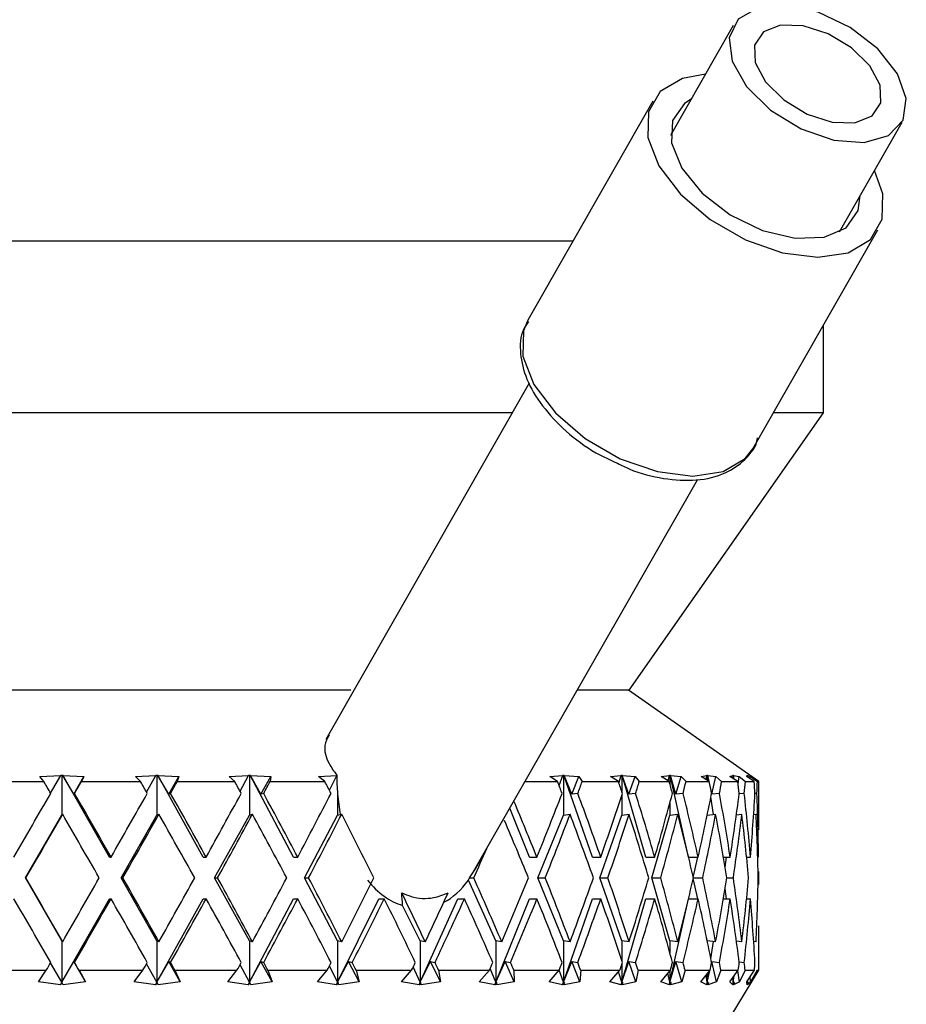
# Model space of a CAD drawing. Header units: inches. Extents: x 2.4 to 40.6, y 0.9 to 32.7.
# Tile 55 of 68: x 37.5 to 38.3, y 10.6 to 11.6. Entities that reach past the tile are written whole.
import ezdxf

# ---------------------------------------------------------------- set-up
doc = ezdxf.new("R2010")
doc.units = ezdxf.units.IN
doc.header["$MEASUREMENT"] = 0

msp = doc.modelspace()

# ---------------------------------------------------------------- linework, layer by layer
at = {"color": 7, "linetype": 'Continuous', "lineweight": 25}
for p, q in [((38.1473, 11.54853), (38.08679, 11.4426)), ((38.06967, 11.47564), (37.94909, 11.26457)), ((38.24959, 11.34959), (38.31011, 11.45552)), ((38.29136, 11.38645), (38.28341, 11.40879)), ((38.16617, 11.14056), (38.28675, 11.35163)), ((37.99256, 11.34066), (36.60935, 11.34066)), ((38.23435, 11.17516), (38.23435, 11.25991)), ((37.95067, 11.20383), (37.75433, 10.86013)), ((37.93429, 11.17516), (36.60935, 11.17516)), ((38.04685, 10.90766), (38.23435, 11.17516)), ((38.23435, 11.17516), (38.18593, 11.17516)), ((37.89694, 10.73278), (38.11285, 11.11073)), ((37.77851, 10.90766), (36.79685, 10.90766)), ((38.04685, 10.90766), (37.99684, 10.90766)), ((38.17185, 10.81966), (38.04617, 10.90766)), ((37.4787, 10.82448), (37.49887, 10.82559)), ((37.48264, 10.81966), (37.4787, 10.82448)), ((37.48907, 10.80852), (37.49887, 10.82559)), ((37.49887, 10.82559), (37.49891, 10.82568)), ((37.49891, 10.82568), (37.49986, 10.82564)), ((37.49986, 10.82564), (37.50079, 10.82568)), ((37.49986, 10.82564), (37.49986, 10.78731)), ((37.50079, 10.82568), (37.50085, 10.82559)), ((37.54575, 10.74667), (37.50079, 10.82568)), ((37.50085, 10.82559), (37.52129, 10.82448)), ((37.51144, 10.80739), (37.50085, 10.82559)), ((37.51144, 10.80739), (37.52129, 10.82448)), ((37.52129, 10.82448), (37.51882, 10.81966)), ((37.57112, 10.82448), (37.5907, 10.82559)), ((37.57585, 10.81966), (37.57112, 10.82448)), ((37.58167, 10.80939), (37.5907, 10.82559)), ((37.5907, 10.82559), (37.59072, 10.82568)), ((37.59072, 10.82568), (37.59165, 10.82564)), ((37.59165, 10.82564), (37.59256, 10.82568)), ((37.59165, 10.82564), (37.59165, 10.78731)), ((37.59256, 10.82568), (37.59264, 10.82559)), ((37.63621, 10.74667), (37.59256, 10.82568)), ((37.59264, 10.82559), (37.61281, 10.82448)), ((37.60308, 10.80739), (37.59264, 10.82559)), ((37.60308, 10.80739), (37.61281, 10.82448)), ((37.61281, 10.82448), (37.61127, 10.81966)), ((37.66118, 10.82448), (37.67986, 10.82559)), ((37.66664, 10.81966), (37.66118, 10.82448)), ((37.67174, 10.81032), (37.67986, 10.82559)), ((37.67986, 10.82559), (37.67987, 10.82568)), ((37.67987, 10.82568), (37.68078, 10.82564)), ((37.68078, 10.82564), (37.68164, 10.82568)), ((37.68078, 10.82564), (37.68078, 10.78731)), ((37.68164, 10.82568), (37.68173, 10.82559)), ((37.72329, 10.74667), (37.68164, 10.82568)), ((37.68173, 10.82559), (37.70131, 10.82448)), ((37.69187, 10.80739), (37.68173, 10.82559)), ((37.69187, 10.80739), (37.70131, 10.82448)), ((37.70131, 10.82448), (37.70072, 10.81966)), ((37.74747, 10.82448), (37.76496, 10.82559)), ((37.75356, 10.81966), (37.74747, 10.82448)), ((37.75787, 10.81135), (37.76496, 10.82559)), ((37.76495, 10.82568), (37.76505, 10.82567)), ((37.76496, 10.82559), (37.76495, 10.82568)), ((37.9705, 10.82448), (37.98286, 10.82559)), ((37.97789, 10.81966), (37.9705, 10.82448)), ((37.9794, 10.81576), (37.98286, 10.82559)), ((37.9828, 10.82568), (37.98346, 10.82564)), ((37.98286, 10.82559), (37.9828, 10.82568)), ((37.98346, 10.82564), (37.98403, 10.82568)), ((37.98346, 10.82564), (37.98346, 10.78731)), ((37.98403, 10.82568), (37.98416, 10.82559)), ((38.01159, 10.74667), (37.98403, 10.82568)), ((37.98416, 10.82559), (37.99847, 10.82448)), ((37.99157, 10.80739), (37.98416, 10.82559)), ((37.99157, 10.80739), (37.99847, 10.82448)), ((37.99847, 10.82448), (38.00164, 10.81966)), ((38.02899, 10.82448), (38.03921, 10.82559)), ((38.03658, 10.81966), (38.02899, 10.82448)), ((38.03706, 10.81821), (38.03921, 10.82559)), ((38.03914, 10.82568), (38.03971, 10.82564)), ((38.03921, 10.82559), (38.03914, 10.82568)), ((38.03971, 10.82564), (38.04018, 10.82568)), ((38.03971, 10.82564), (38.03971, 10.81019)), ((38.04018, 10.82568), (38.04031, 10.82559)), ((38.06296, 10.74667), (38.04018, 10.82568)), ((38.04031, 10.82559), (38.05267, 10.82448)), ((38.04671, 10.80739), (38.04031, 10.82559)), ((38.04671, 10.80739), (38.05267, 10.82448)), ((38.05267, 10.82448), (38.05669, 10.81966)), ((38.07791, 10.82448), (38.08582, 10.82559)), ((38.08558, 10.81966), (38.07791, 10.82448)), ((38.08462, 10.82026), (38.08582, 10.82559)), ((38.08574, 10.82568), (38.08621, 10.82564)), ((38.08582, 10.82559), (38.08574, 10.82568)), ((38.08621, 10.82564), (38.08657, 10.82568)), ((38.08621, 10.82564), (38.08621, 10.81734)), ((38.08657, 10.82568), (38.08671, 10.82559)), ((38.10422, 10.74667), (38.08657, 10.82568)), ((38.08671, 10.82559), (38.09693, 10.82448)), ((38.092, 10.80739), (38.08671, 10.82559)), ((38.092, 10.80739), (38.09693, 10.82448)), ((38.09693, 10.82448), (38.10174, 10.81966)), ((38.11648, 10.82448), (38.12197, 10.82559)), ((38.12412, 10.81966), (38.11648, 10.82448)), ((38.12132, 10.82143), (38.12197, 10.82559)), ((38.12187, 10.82568), (38.12223, 10.82564)), ((38.12197, 10.82559), (38.12187, 10.82568)), ((38.12223, 10.82564), (38.12249, 10.82568)), ((38.12223, 10.82564), (38.12223, 10.82085)), ((38.12249, 10.82568), (38.12262, 10.82559)), ((38.12334, 10.82015), (38.12249, 10.82568)), ((38.12262, 10.82559), (38.13054, 10.82448)), ((38.12393, 10.81978), (38.12262, 10.82559)), ((38.12672, 10.80739), (38.13054, 10.82448)), ((38.13054, 10.82448), (38.13606, 10.81966)), ((38.14409, 10.82448), (38.14707, 10.82559)), ((38.15158, 10.81966), (38.14409, 10.82448)), ((38.14682, 10.82272), (38.14707, 10.82559)), ((38.14696, 10.82568), (38.14721, 10.82564)), ((38.14707, 10.82559), (38.14696, 10.82568)), ((38.14721, 10.82564), (38.14735, 10.82568)), ((38.14721, 10.82564), (38.14721, 10.82247)), ((38.14735, 10.82568), (38.14748, 10.82559)), ((38.14764, 10.82219), (38.14735, 10.82568)), ((38.14748, 10.82559), (38.15297, 10.82448)), ((38.14805, 10.82193), (38.14748, 10.82559)), ((38.15188, 10.81743), (38.15297, 10.82448)), ((38.15297, 10.82448), (38.15912, 10.81966)), ((38.16032, 10.82448), (38.16073, 10.82559)), ((38.16753, 10.81966), (38.16032, 10.82448)), ((38.16062, 10.82568), (38.16075, 10.82564)), ((38.16073, 10.82559), (38.16062, 10.82568)), ((38.16072, 10.82421), (38.16073, 10.82559)), ((38.16075, 10.82564), (38.16077, 10.82568)), ((38.16075, 10.82564), (38.16075, 10.82419)), ((38.16077, 10.82568), (38.1609, 10.82559)), ((38.16079, 10.82416), (38.16077, 10.82568)), ((38.1609, 10.82559), (38.16387, 10.82448)), ((38.16103, 10.824), (38.1609, 10.82559)), ((38.16368, 10.82223), (38.16387, 10.82448)), ((38.16387, 10.82448), (38.17055, 10.81966)), ((37.42484, 10.81966), (37.48264, 10.81966)), ((37.51882, 10.81966), (37.57585, 10.81966)), ((37.61127, 10.81966), (37.66664, 10.81966)), ((37.70072, 10.81966), (37.75356, 10.81966)), ((37.94657, 10.81966), (37.97789, 10.81966)), ((38.00164, 10.81966), (38.03658, 10.81966)), ((38.05669, 10.81966), (38.08558, 10.81966)), ((38.10174, 10.81966), (38.12412, 10.81966)), ((38.13606, 10.81966), (38.15158, 10.81966)), ((38.15912, 10.81966), (38.16753, 10.81966)), ((38.17055, 10.81966), (38.17185, 10.81966)), ((38.17185, 10.77299), (38.17185, 10.81966)), ((37.51225, 10.80823), (37.51144, 10.80739)), ((37.60485, 10.80823), (37.60308, 10.80739)), ((37.69457, 10.80823), (37.69187, 10.80739)), ((37.76581, 10.80776), (37.76581, 10.78731)), ((37.99741, 10.80823), (37.99157, 10.80739)), ((38.03971, 10.80627), (38.03971, 10.78731)), ((38.05314, 10.80823), (38.04671, 10.80739)), ((38.09892, 10.80823), (38.092, 10.80739)), ((38.12672, 10.80739), (38.12553, 10.81266)), ((38.12832, 10.78801), (38.12573, 10.80476)), ((38.13401, 10.80823), (38.12672, 10.80739)), ((38.15788, 10.80823), (38.15301, 10.80769)), ((38.17013, 10.80823), (38.1682, 10.80802)), ((38.08621, 10.7991), (38.08621, 10.78731)), ((37.46488, 10.72667), (37.49986, 10.78731)), ((37.49986, 10.78731), (37.50075, 10.78824)), ((37.55714, 10.72667), (37.59165, 10.78731)), ((37.59165, 10.78731), (37.59361, 10.78824)), ((37.64727, 10.72667), (37.68078, 10.78731)), ((37.68078, 10.78731), (37.68376, 10.78824)), ((37.73384, 10.72667), (37.76581, 10.78731)), ((37.76581, 10.78731), (37.76977, 10.78824)), ((37.95091, 10.74667), (37.93185, 10.79389)), ((37.95898, 10.72667), (37.98346, 10.78731)), ((37.98346, 10.78731), (37.98993, 10.78824)), ((38.01856, 10.72667), (38.03971, 10.78731)), ((38.03971, 10.78731), (38.04682, 10.78824)), ((38.06873, 10.72667), (38.08621, 10.78731)), ((38.08621, 10.78731), (38.09386, 10.78824)), ((38.12151, 10.78406), (38.12223, 10.78731)), ((38.12223, 10.78731), (38.1303, 10.78824)), ((38.12223, 10.78756), (38.12223, 10.78731)), ((38.15035, 10.78766), (38.15556, 10.78824)), ((38.15054, 10.78768), (38.15047, 10.78855)), ((38.16697, 10.78799), (38.16926, 10.78824)), ((37.54575, 10.74667), (37.54743, 10.74667)), ((37.63621, 10.74667), (37.63911, 10.74667)), ((37.72329, 10.74667), (37.72737, 10.74667)), ((37.95091, 10.74667), (37.95806, 10.74667)), ((38.01159, 10.74667), (38.01955, 10.74667)), ((38.06296, 10.74667), (38.07162, 10.74667)), ((38.10422, 10.74667), (38.11344, 10.74667)), ((38.10879, 10.72712), (38.11316, 10.74667)), ((38.13782, 10.74667), (38.14436, 10.74667)), ((38.13944, 10.73713), (38.14092, 10.74667)), ((38.16017, 10.74667), (38.16388, 10.74667)), ((38.17185, 10.72035), (38.17185, 10.73299)), ((37.49986, 10.66603), (37.46488, 10.72667)), ((37.46488, 10.72667), (37.4653, 10.72667)), ((37.59165, 10.66603), (37.55714, 10.72667)), ((37.55714, 10.72667), (37.5588, 10.72667)), ((37.68078, 10.66603), (37.64727, 10.72667)), ((37.64727, 10.72667), (37.65014, 10.72667)), ((37.76581, 10.66603), (37.73384, 10.72667)), ((37.73384, 10.72667), (37.73788, 10.72667)), ((37.91836, 10.66603), (37.89189, 10.72458)), ((37.89291, 10.72667), (37.8971, 10.72667)), ((37.98346, 10.66603), (37.95898, 10.72667)), ((37.95898, 10.72667), (37.96607, 10.72667)), ((38.03971, 10.66603), (38.01856, 10.72667)), ((38.01856, 10.72667), (38.02646, 10.72667)), ((38.08621, 10.66603), (38.06873, 10.72667)), ((38.06873, 10.72667), (38.07731, 10.72667)), ((38.11316, 10.70667), (38.10879, 10.72622)), ((38.10889, 10.72667), (38.11783, 10.72667)), ((38.14117, 10.72667), (38.14737, 10.72667)), ((38.17137, 10.72667), (38.17184, 10.72667)), ((38.14092, 10.70667), (38.13944, 10.71622)), ((37.49986, 10.62603), (37.54575, 10.70667)), ((37.54575, 10.70667), (37.54743, 10.70667)), ((37.59165, 10.62603), (37.63621, 10.70667)), ((37.63621, 10.70667), (37.63911, 10.70667)), ((37.68078, 10.62603), (37.72329, 10.70667)), ((37.72329, 10.70667), (37.72737, 10.70667)), ((37.76581, 10.62603), (37.80562, 10.70667)), ((37.80562, 10.70667), (37.81081, 10.70667)), ((37.84543, 10.62603), (37.88189, 10.70667)), ((37.88189, 10.70667), (37.88811, 10.70667)), ((37.91836, 10.62603), (37.95091, 10.70667)), ((37.95091, 10.70667), (37.95806, 10.70667)), ((37.98346, 10.62603), (38.01159, 10.70667)), ((38.01159, 10.70667), (38.01955, 10.70667)), ((38.03971, 10.62603), (38.06296, 10.70667)), ((38.06296, 10.70667), (38.07162, 10.70667)), ((38.08621, 10.62603), (38.10422, 10.70667)), ((38.10422, 10.70667), (38.11344, 10.70667)), ((38.13782, 10.70667), (38.14436, 10.70667)), ((38.16017, 10.70667), (38.16388, 10.70667)), ((37.84543, 10.66603), (37.82854, 10.70025)), ((38.17185, 10.63766), (38.17185, 10.68035)), ((37.49986, 10.66603), (37.49986, 10.62603)), ((37.50075, 10.66511), (37.49986, 10.66603)), ((37.59165, 10.66603), (37.59165, 10.62603)), ((37.59361, 10.66511), (37.59165, 10.66603)), ((37.68078, 10.66603), (37.68078, 10.62603)), ((37.68376, 10.66511), (37.68078, 10.66603)), ((37.76581, 10.66603), (37.76581, 10.62603)), ((37.76977, 10.66511), (37.76581, 10.66603)), ((37.84543, 10.66603), (37.84543, 10.62603)), ((37.8503, 10.66511), (37.84543, 10.66603)), ((37.91836, 10.66603), (37.91836, 10.62603)), ((37.92408, 10.66511), (37.91836, 10.66603)), ((37.98346, 10.66603), (37.98346, 10.62603)), ((37.98993, 10.66511), (37.98346, 10.66603)), ((38.03971, 10.66603), (38.03971, 10.64708)), ((38.04682, 10.66511), (38.03971, 10.66603)), ((38.08621, 10.66603), (38.08621, 10.65425)), ((38.09386, 10.66511), (38.08621, 10.66603)), ((38.12223, 10.66603), (38.12151, 10.66928)), ((38.12223, 10.66603), (38.12223, 10.66578)), ((38.1303, 10.66511), (38.12223, 10.66603)), ((38.12573, 10.64858), (38.12832, 10.66533)), ((38.15556, 10.66511), (38.15035, 10.66569)), ((38.15047, 10.6648), (38.15054, 10.66566)), ((38.16926, 10.66511), (38.16697, 10.66536)), ((37.49986, 10.62603), (37.48907, 10.64483)), ((37.49986, 10.62603), (37.51144, 10.64596)), ((37.51144, 10.64596), (37.51225, 10.64512)), ((37.52263, 10.62656), (37.51144, 10.64596)), ((37.59165, 10.62603), (37.58167, 10.64396)), ((37.59165, 10.62603), (37.60308, 10.64596)), ((37.60308, 10.64596), (37.60485, 10.64512)), ((37.61412, 10.62656), (37.60308, 10.64596)), ((37.68078, 10.62603), (37.69187, 10.64596)), ((37.69187, 10.64596), (37.69457, 10.64512)), ((37.70259, 10.62656), (37.69187, 10.64596)), ((37.76581, 10.62603), (37.7764, 10.64596)), ((37.7764, 10.64596), (37.77998, 10.64512)), ((37.78663, 10.62656), (37.7764, 10.64596)), ((37.84543, 10.62603), (37.85534, 10.64596)), ((37.85534, 10.64596), (37.85975, 10.64512)), ((37.86491, 10.62656), (37.85534, 10.64596)), ((37.91836, 10.62603), (37.92744, 10.64596)), ((37.92744, 10.64596), (37.93261, 10.64512)), ((37.93621, 10.62656), (37.92744, 10.64596)), ((37.98346, 10.62603), (37.99157, 10.64596)), ((37.99157, 10.64596), (37.99741, 10.64512)), ((37.9994, 10.62656), (37.99157, 10.64596)), ((38.03971, 10.62603), (38.04671, 10.64596)), ((38.04671, 10.64596), (38.05314, 10.64512)), ((38.05348, 10.62656), (38.04671, 10.64596)), ((38.08621, 10.62603), (38.092, 10.64596)), ((38.092, 10.64596), (38.09892, 10.64512)), ((38.09759, 10.62656), (38.092, 10.64596)), ((38.12553, 10.64068), (38.12672, 10.64596)), ((38.12672, 10.64596), (38.13401, 10.64512)), ((38.13105, 10.62656), (38.12672, 10.64596)), ((38.15301, 10.64566), (38.15788, 10.64512)), ((37.42254, 10.63766), (37.48494, 10.63766)), ((37.47739, 10.62656), (37.48494, 10.63766)), ((37.51654, 10.63766), (37.52263, 10.62656)), ((37.51654, 10.63766), (37.57811, 10.63766)), ((37.56984, 10.62656), (37.57811, 10.63766)), ((37.60904, 10.63766), (37.61412, 10.62656)), ((37.60904, 10.63766), (37.66881, 10.63766)), ((37.65996, 10.62656), (37.66881, 10.63766)), ((37.68078, 10.62603), (37.67174, 10.64303)), ((37.69859, 10.63766), (37.70259, 10.62656)), ((37.69859, 10.63766), (37.75562, 10.63766)), ((37.74633, 10.62656), (37.75562, 10.63766)), ((37.76581, 10.62603), (37.75787, 10.642)), ((37.78377, 10.63766), (37.78663, 10.62656)), ((37.78377, 10.63766), (37.83717, 10.63766)), ((37.82185, 10.06266), (38.17185, 10.63766)), ((37.82757, 10.62656), (37.83717, 10.63766)), ((37.84543, 10.62603), (37.83869, 10.64082)), ((37.86325, 10.63766), (37.86491, 10.62656)), ((37.86325, 10.63766), (37.91216, 10.63766)), ((37.90242, 10.62656), (37.91216, 10.63766)), ((37.91836, 10.62603), (37.91292, 10.63939)), ((37.93576, 10.63766), (37.93621, 10.62656)), ((37.93576, 10.63766), (37.97943, 10.63766)), ((37.96969, 10.62656), (37.97943, 10.63766)), ((37.98346, 10.62603), (37.97939, 10.63762)), ((38.00017, 10.63766), (37.9994, 10.62656)), ((38.00017, 10.63766), (38.0379, 10.63766)), ((38.02833, 10.62656), (38.0379, 10.63766)), ((38.03971, 10.62603), (38.03673, 10.6363)), ((38.03971, 10.64315), (38.03971, 10.62603)), ((38.05546, 10.63766), (38.05348, 10.62656)), ((38.05546, 10.63766), (38.08665, 10.63766)), ((38.07739, 10.62656), (38.08665, 10.63766)), ((38.08621, 10.62603), (38.08424, 10.63477)), ((38.08621, 10.63713), (38.08621, 10.62603)), ((38.10076, 10.63766), (38.09759, 10.62656)), ((38.10076, 10.63766), (38.12492, 10.63766)), ((38.11612, 10.62656), (38.12492, 10.63766)), ((38.12223, 10.62603), (38.12482, 10.63753)), ((38.12223, 10.62603), (38.12382, 10.63627)), ((38.12223, 10.63427), (38.12223, 10.62603)), ((38.13535, 10.63766), (38.13105, 10.62656)), ((38.13535, 10.63766), (38.15211, 10.63766)), ((38.1439, 10.62656), (38.15211, 10.63766)), ((38.15333, 10.62656), (38.15169, 10.6371)), ((38.15869, 10.63766), (38.15333, 10.62656)), ((38.15869, 10.63766), (38.16777, 10.63766)), ((38.16029, 10.62656), (38.16777, 10.63766)), ((38.17041, 10.63766), (38.16407, 10.62656)), ((38.17041, 10.63766), (38.17185, 10.63766)), ((37.49857, 10.62377), (37.47739, 10.62656)), ((37.49857, 10.62377), (37.49986, 10.62603)), ((37.5, 10.62589), (37.49857, 10.62377)), ((37.5, 10.62589), (37.49986, 10.62603)), ((37.50116, 10.62377), (37.5, 10.62589)), ((37.52263, 10.62656), (37.50116, 10.62377)), ((37.5904, 10.62377), (37.56984, 10.62656)), ((37.5904, 10.62377), (37.59165, 10.62603)), ((37.59197, 10.62589), (37.5904, 10.62377)), ((37.59197, 10.62589), (37.59165, 10.62603)), ((37.59294, 10.62377), (37.59197, 10.62589)), ((37.61412, 10.62656), (37.59294, 10.62377)), ((37.67958, 10.62377), (37.65996, 10.62656)), ((37.67958, 10.62377), (37.68078, 10.62603)), ((37.68125, 10.62589), (37.67958, 10.62377)), ((37.68125, 10.62589), (37.68078, 10.62603)), ((37.68203, 10.62377), (37.68125, 10.62589)), ((37.70259, 10.62656), (37.68203, 10.62377)), ((37.7647, 10.62377), (37.74633, 10.62656)), ((37.7647, 10.62377), (37.76581, 10.62603)), ((37.76645, 10.62589), (37.7647, 10.62377)), ((37.76645, 10.62589), (37.76581, 10.62603)), ((37.76701, 10.62377), (37.76645, 10.62589)), ((37.78663, 10.62656), (37.76701, 10.62377)), ((37.8444, 10.62377), (37.82757, 10.62656)), ((37.8444, 10.62377), (37.84543, 10.62603)), ((37.84621, 10.62589), (37.8444, 10.62377)), ((37.84621, 10.62589), (37.84543, 10.62603)), ((37.84654, 10.62377), (37.84621, 10.62589)), ((37.86491, 10.62656), (37.84654, 10.62377)), ((37.91745, 10.62377), (37.90242, 10.62656)), ((37.91745, 10.62377), (37.91836, 10.62603)), ((37.91928, 10.62589), (37.91745, 10.62377)), ((37.91928, 10.62589), (37.91836, 10.62603)), ((37.91938, 10.62377), (37.91928, 10.62589)), ((37.93621, 10.62656), (37.91938, 10.62377)), ((37.98267, 10.62377), (37.96969, 10.62656)), ((37.98267, 10.62377), (37.98346, 10.62603)), ((37.9845, 10.62589), (37.98267, 10.62377)), ((37.9845, 10.62589), (37.98346, 10.62603)), ((37.9994, 10.62656), (37.98438, 10.62377)), ((37.98438, 10.62377), (37.9845, 10.62589)), ((38.03906, 10.62377), (38.02833, 10.62656)), ((38.03906, 10.62377), (38.03971, 10.62603)), ((38.04085, 10.62589), (38.03906, 10.62377)), ((38.04085, 10.62589), (38.03971, 10.62603)), ((38.05348, 10.62656), (38.0405, 10.62377)), ((38.0405, 10.62377), (38.04085, 10.62589)), ((38.0857, 10.62377), (38.07739, 10.62656)), ((38.0857, 10.62377), (38.08621, 10.62603)), ((38.08744, 10.62589), (38.0857, 10.62377)), ((38.08744, 10.62589), (38.08621, 10.62603)), ((38.09759, 10.62656), (38.08686, 10.62377)), ((38.08686, 10.62377), (38.08744, 10.62589)), ((38.12188, 10.62377), (38.11612, 10.62656)), ((38.12223, 10.62603), (38.12116, 10.63291)), ((38.12188, 10.62377), (38.12223, 10.62603)), ((38.12353, 10.62589), (38.12188, 10.62377)), ((38.12353, 10.62589), (38.12223, 10.62603)), ((38.13105, 10.62656), (38.12274, 10.62377)), ((38.12274, 10.62377), (38.12353, 10.62589)), ((38.14702, 10.62377), (38.1439, 10.62656)), ((38.14721, 10.62603), (38.14683, 10.63053)), ((38.14702, 10.62377), (38.14721, 10.62603)), ((38.14855, 10.62589), (38.14702, 10.62377)), ((38.14721, 10.62603), (38.1482, 10.63238)), ((38.14721, 10.62603), (38.14769, 10.63168)), ((38.14721, 10.63104), (38.14721, 10.62603)), ((38.14855, 10.62589), (38.14721, 10.62603)), ((38.15333, 10.62656), (38.14756, 10.62377)), ((38.14756, 10.62377), (38.14855, 10.62589)), ((38.16073, 10.62377), (38.16029, 10.62656)), ((38.16073, 10.62377), (38.16075, 10.62603)), ((38.16212, 10.62589), (38.16073, 10.62377)), ((38.16075, 10.62603), (38.16074, 10.62722)), ((38.16075, 10.62603), (38.16087, 10.62742)), ((38.16075, 10.62603), (38.16077, 10.62726)), ((38.16075, 10.62724), (38.16075, 10.62603)), ((38.16212, 10.62589), (38.16075, 10.62603)), ((38.16407, 10.62656), (38.16094, 10.62377)), ((38.16094, 10.62377), (38.16212, 10.62589)), ((38.16407, 10.62656), (38.16365, 10.63154))]:
    msp.add_line(p, q, dxfattribs=at)
at = {"color": 7, "linetype": 'Continuous', "lineweight": 25, "flags": 128}
for points in [[(38.18329, 11.46707), (38.21264, 11.44908), (38.24415, 11.43824), (38.27358, 11.43602), (38.29695, 11.44271), (38.3111, 11.45741), (38.31413, 11.47814), (38.30561, 11.50209), (38.28671, 11.52603), (38.25997, 11.54673), (38.22902, 11.56139), (38.19801, 11.56804), (38.17116, 11.56576), (38.15207, 11.55488), (38.14334, 11.53686), (38.14613, 11.51414), (38.16008, 11.48978), (38.18329, 11.46707)], [(38.19601, 11.47685), (38.21854, 11.46325), (38.24262, 11.45555), (38.26458, 11.45492), (38.28108, 11.46147), (38.28961, 11.47418), (38.28886, 11.49114), (38.27896, 11.50975), (38.2614, 11.52719), (38.23887, 11.54079), (38.21478, 11.54849), (38.19282, 11.54912), (38.17632, 11.54258), (38.1678, 11.52986), (38.16854, 11.5129), (38.17845, 11.49429), (38.19601, 11.47685)], [(38.12061, 11.5018), (38.09835, 11.49765), (38.07697, 11.48506), (38.0655, 11.46547), (38.06506, 11.44081), (38.07569, 11.41349), (38.09636, 11.38619), (38.12505, 11.36157), (38.15893, 11.34204), (38.19471, 11.32953), (38.22886, 11.32524), (38.25806, 11.32961), (38.27945, 11.34221), (38.29092, 11.36179), (38.29136, 11.38645)], [(38.10682, 11.47767), (38.10038, 11.47354), (38.08863, 11.45708), (38.08769, 11.43538), (38.09766, 11.41105), (38.11735, 11.38704), (38.14438, 11.36624), (38.17549, 11.35115), (38.20692, 11.3436), (38.2349, 11.34449), (38.25604, 11.35373), (38.26778, 11.37019), (38.26963, 11.38467)], [(37.94909, 11.26457), (37.94492, 11.2544), (37.94448, 11.22974), (37.95511, 11.20242), (37.97578, 11.17512), (38.00447, 11.1505), (38.03835, 11.13097), (38.07413, 11.11846), (38.10828, 11.11417), (38.13748, 11.11854), (38.15887, 11.13114), (38.16617, 11.14056)]]:
    msp.add_lwpolyline(points, dxfattribs=at)
at = {"color": 7, "linetype": 'Continuous', "lineweight": 25}
for centre, major_axis, ratio, start_param, end_param in [((37.85221, 10.84299), (0.01971, 0.13319), 0.637457, 1.79465, 1.931311), ((37.42185, 10.70667), (-0.74401, 1.29791), 0.07289, 4.748889, 4.757717), ((37.42185, 10.70667), (0.74962, 1.29896), 0.018434, 4.801286, 4.810114), ((37.42185, 10.70667), (-0.73159, 1.29569), 0.127476, 4.718795, 4.727623), ((37.42185, 10.70667), (0.74401, 1.29791), 0.07289, 4.832407, 4.841235), ((37.42185, 10.70667), (-0.71205, 1.29254), 0.182251, 4.690583, 4.699411), ((37.42185, 10.70667), (0.73159, 1.29569), 0.127476, 4.862501, 4.871329), ((37.42185, 10.70667), (-0.68486, 1.28884), 0.2372, 4.665266, 4.674094), ((37.42185, 10.70667), (-0.5474, 1.28041), 0.400414, 4.621108, 4.629936), ((37.42185, 10.70667), (0.60399, 1.28204), 0.34682, 4.952608, 4.961437), ((37.42185, 10.70667), (-0.47717, 1.28103), 0.451685, 4.62396, 4.632788), ((37.42185, 10.70667), (0.5474, 1.28041), 0.400414, 4.960188, 4.969016), ((37.42185, 10.70667), (-0.39054, 1.28436), 0.49853, 4.640203, 4.649031), ((37.42185, 10.70667), (0.47717, 1.28103), 0.451685, 4.957336, 4.966164), ((37.42185, 10.70667), (-0.28505, 1.28996), 0.537782, 4.672365, 4.681193), ((37.42185, 10.70667), (0.39054, 1.28436), 0.49853, 4.941093, 4.949921), ((37.42185, 10.70667), (-0.16067, 1.29586), 0.565329, 4.720667, 4.729495), ((37.42185, 10.70667), (0.28505, 1.28996), 0.537782, 4.908931, 4.917759), ((37.42185, 10.70667), (-0.02278, 1.29897), 0.577113, 4.780525, 4.789354), ((37.42185, 10.70667), (0.16067, 1.29586), 0.565329, 4.860629, 4.869457), ((37.42185, 10.74667), (0.74962, 1.29896), 0.018434, 4.723027, 4.770432), ((37.42185, 10.74667), (-0.74401, 1.29791), 0.07289, 4.67063, 4.718035), ((37.42185, 10.74667), (0.74401, 1.29791), 0.07289, 4.754148, 4.801553), ((37.42185, 10.74667), (-0.73159, 1.29569), 0.127476, 4.640536, 4.687941), ((37.42185, 10.74667), (0.73159, 1.29569), 0.127476, 4.784242, 4.831647), ((37.42185, 10.74667), (-0.71205, 1.29254), 0.182251, 4.612324, 4.659729), ((37.42185, 10.74667), (0.71205, 1.29254), 0.182251, 4.812454, 4.859858), ((37.84543, 10.83111), (0.00562, 0.13267), 0.603894, 1.773193, 1.92784), ((37.42185, 10.74667), (0.60399, 1.28204), 0.34682, 4.87435, 4.921754), ((37.42185, 10.74667), (-0.5474, 1.28041), 0.400414, 4.542849, 4.590254), ((37.42185, 10.74667), (0.5474, 1.28041), 0.400414, 4.881929, 4.929334), ((37.42185, 10.74667), (-0.47717, 1.28103), 0.451685, 4.545701, 4.593106), ((37.42185, 10.74667), (0.47717, 1.28103), 0.451685, 4.879077, 4.926481), ((37.42185, 10.74667), (-0.39054, 1.28436), 0.49853, 4.561944, 4.609349), ((37.42185, 10.74667), (0.39054, 1.28436), 0.49853, 4.862834, 4.910238), ((37.42185, 10.74667), (-0.28505, 1.28996), 0.537782, 4.594106, 4.641511), ((37.42185, 10.74667), (0.28505, 1.28996), 0.537782, 4.830672, 4.878077), ((37.42185, 10.74667), (-0.16067, 1.29586), 0.565329, 4.642408, 4.689813), ((37.42185, 10.74667), (0.16067, 1.29586), 0.565329, 4.78237, 4.829775), ((37.42185, 10.74667), (-0.02278, 1.29897), 0.577113, 4.702267, 4.749671), ((37.42185, 10.74667), (-0.60399, 1.28204), 0.34682, 4.550428, 4.592069), ((37.42185, 10.70667), (0.74962, 1.29896), 0.018434, 4.738423, 4.785859), ((37.42185, 10.70667), (-0.74401, 1.29791), 0.07289, 4.686027, 4.733462), ((37.42185, 10.70667), (0.74401, 1.29791), 0.07289, 4.769544, 4.81698), ((37.42185, 10.70667), (-0.73159, 1.29569), 0.127476, 4.655933, 4.703368), ((37.42185, 10.70667), (0.73159, 1.29569), 0.127476, 4.799639, 4.847074), ((37.42185, 10.70667), (-0.71205, 1.29254), 0.182251, 4.627721, 4.675156), ((37.42185, 10.70667), (0.71205, 1.29254), 0.182251, 4.82785, 4.875285), ((37.42185, 10.70667), (-0.68486, 1.28884), 0.2372, 4.602403, 4.649839), ((37.42185, 10.70667), (0.60399, 1.28204), 0.34682, 4.889746, 4.937181), ((37.42185, 10.70667), (-0.5474, 1.28041), 0.400414, 4.558246, 4.605681), ((37.42185, 10.70667), (0.5474, 1.28041), 0.400414, 4.897326, 4.944761), ((37.42185, 10.70667), (-0.47717, 1.28103), 0.451685, 4.561098, 4.608533), ((37.42185, 10.70667), (0.47717, 1.28103), 0.451685, 4.894473, 4.941908), ((37.42185, 10.70667), (-0.39054, 1.28436), 0.49853, 4.577341, 4.624776), ((37.42185, 10.70667), (0.39054, 1.28436), 0.49853, 4.87823, 4.925665), ((37.42185, 10.70667), (-0.28505, 1.28996), 0.537782, 4.609503, 4.656938), ((37.42185, 10.70667), (0.28505, 1.28996), 0.537782, 4.846069, 4.893504), ((37.42185, 10.70667), (-0.16067, 1.29586), 0.565329, 4.657804, 4.70524), ((37.42185, 10.70667), (-0.02278, 1.29897), 0.577113, 4.717663, 4.765098), ((37.42185, 10.70667), (-0.60399, 1.28204), 0.34682, 4.565825, 4.608409), ((37.73977, 10.64615), (0.1709, 0.14056), 0.246521, 5.58447, 5.781201), ((37.42185, 10.70667), (0.64924, 1.28511), 0.292177, 4.874336, 4.896214), ((37.42185, 10.70667), (0.02278, 1.29897), 0.577113, 4.737908, 4.742773), ((37.42185, 10.74667), (-0.74962, 1.29896), 0.018434, 4.638919, 4.686355), ((37.42185, 10.74667), (0.74401, 1.29791), 0.07289, 4.691316, 4.738751), ((37.42185, 10.74667), (-0.74401, 1.29791), 0.07289, 4.607798, 4.655234), ((37.42185, 10.74667), (0.73159, 1.29569), 0.127476, 4.72141, 4.768845), ((37.42185, 10.74667), (-0.73159, 1.29569), 0.127476, 4.577704, 4.625139), ((37.42185, 10.74667), (0.71205, 1.29254), 0.182251, 4.749622, 4.797057), ((37.42185, 10.74667), (-0.71205, 1.29254), 0.182251, 4.549493, 4.596928), ((37.42185, 10.74667), (0.68486, 1.28884), 0.2372, 4.774939, 4.822375), ((37.84543, 10.83111), (0.00562, 0.13267), 0.603894, 2.52821, 2.99976), ((37.84543, 10.83111), (-0.00471, 0.13269), 0.55337, 3.392043, 3.760895), ((37.84299, 10.82685), (0.04244, 0.18163), 0.431639, 4.218224, 4.232035), ((37.42185, 10.74667), (-0.64924, 1.28511), 0.292177, 4.503007, 4.550442), ((37.42185, 10.74667), (0.60399, 1.28204), 0.34682, 4.811518, 4.858953), ((37.42185, 10.74667), (-0.60399, 1.28204), 0.34682, 4.487597, 4.535032), ((37.42185, 10.74667), (0.5474, 1.28041), 0.400414, 4.819097, 4.866532), ((37.42185, 10.74667), (-0.5474, 1.28041), 0.400414, 4.480017, 4.527452), ((37.42185, 10.74667), (0.47717, 1.28103), 0.451685, 4.816245, 4.86368), ((37.42185, 10.74667), (-0.47717, 1.28103), 0.451685, 4.482869, 4.530305), ((37.42185, 10.74667), (0.39054, 1.28436), 0.49853, 4.800002, 4.847437), ((37.42185, 10.74667), (-0.39054, 1.28436), 0.49853, 4.499112, 4.546548), ((37.42185, 10.74667), (0.28505, 1.28996), 0.537782, 4.76784, 4.815275), ((37.42185, 10.74667), (-0.28505, 1.28996), 0.537782, 4.531274, 4.578709), ((37.42185, 10.74667), (0.16067, 1.29586), 0.565329, 4.719538, 4.766974), ((37.42185, 10.74667), (0.02278, 1.29897), 0.577113, 4.65968, 4.707115), ((37.42185, 10.74667), (-0.02278, 1.29897), 0.577113, 4.682005, 4.68687), ((37.76037, 10.68223), (0.00061, 0.14674), 0.467646, 4.837446, 4.920709), ((37.42185, 10.74667), (-0.68486, 1.28884), 0.2372, 4.524175, 4.560541), ((37.42185, 10.74667), (0.64924, 1.28511), 0.292177, 4.796107, 4.832473), ((37.42185, 10.70667), (-0.74962, 1.29896), 0.018434, 4.654346, 4.701751), ((37.42185, 10.70667), (0.74401, 1.29791), 0.07289, 4.706743, 4.754148), ((37.42185, 10.70667), (-0.74401, 1.29791), 0.07289, 4.623225, 4.67063), ((37.42185, 10.70667), (0.73159, 1.29569), 0.127476, 4.736837, 4.784242), ((37.42185, 10.70667), (-0.73159, 1.29569), 0.127476, 4.593131, 4.640536), ((37.42185, 10.70667), (0.71205, 1.29254), 0.182251, 4.765049, 4.812454), ((37.42185, 10.70667), (-0.71205, 1.29254), 0.182251, 4.56492, 4.612324), ((37.42185, 10.70667), (0.68486, 1.28884), 0.2372, 4.790366, 4.837771), ((37.42185, 10.70667), (-0.68486, 1.28884), 0.2372, 4.539602, 4.587007), ((37.42185, 10.70667), (0.64924, 1.28511), 0.292177, 4.811534, 4.858939), ((37.42185, 10.70667), (-0.64924, 1.28511), 0.292177, 4.518434, 4.565839), ((37.42185, 10.70667), (0.60399, 1.28204), 0.34682, 4.826945, 4.87435), ((37.42185, 10.70667), (-0.60399, 1.28204), 0.34682, 4.503024, 4.550428), ((37.42185, 10.70667), (0.5474, 1.28041), 0.400414, 4.834524, 4.881929), ((37.42185, 10.70667), (-0.5474, 1.28041), 0.400414, 4.495444, 4.542849), ((37.42185, 10.70667), (0.47717, 1.28103), 0.451685, 4.831672, 4.879077), ((37.42185, 10.70667), (-0.47717, 1.28103), 0.451685, 4.498297, 4.545701), ((37.42185, 10.70667), (0.39054, 1.28436), 0.49853, 4.815429, 4.862834), ((37.42185, 10.70667), (-0.39054, 1.28436), 0.49853, 4.51454, 4.561944), ((37.42185, 10.70667), (0.28505, 1.28996), 0.537782, 4.783267, 4.830672), ((37.42185, 10.70667), (-0.28505, 1.28996), 0.537782, 4.546701, 4.594106), ((37.42185, 10.70667), (0.16067, 1.29586), 0.565329, 4.734965, 4.78237), ((37.42185, 10.70667), (-0.16067, 1.29586), 0.565329, 4.595003, 4.642408), ((37.42185, 10.74667), (0.74401, 1.29791), 0.07289, 4.67013, 4.675889), ((37.42185, 10.74667), (-0.74962, 1.29896), 0.018434, 4.617734, 4.623492), ((37.42185, 10.74667), (0.73159, 1.29569), 0.127476, 4.700225, 4.705983), ((37.42185, 10.74667), (-0.74401, 1.29791), 0.07289, 4.586613, 4.592371), ((37.42185, 10.74667), (0.71205, 1.29254), 0.182251, 4.728436, 4.734195), ((37.42185, 10.74667), (-0.73159, 1.29569), 0.127476, 4.556519, 4.562277), ((37.42185, 10.74667), (0.68486, 1.28884), 0.2372, 4.753754, 4.759512), ((37.42185, 10.74667), (-0.71205, 1.29254), 0.182251, 4.528307, 4.534065), ((37.42185, 10.74667), (0.64924, 1.28511), 0.292177, 4.774922, 4.78068), ((37.42185, 10.74667), (-0.68486, 1.28884), 0.2372, 4.502989, 4.508748), ((37.42185, 10.74667), (0.60399, 1.28204), 0.34682, 4.790332, 4.796091), ((37.42185, 10.74667), (-0.64924, 1.28511), 0.292177, 4.481822, 4.48758), ((37.42185, 10.74667), (0.5474, 1.28041), 0.400414, 4.797912, 4.80367), ((37.42185, 10.74667), (-0.60399, 1.28204), 0.34682, 4.466411, 4.472169), ((37.42185, 10.74667), (0.47717, 1.28103), 0.451685, 4.795059, 4.800818), ((37.42185, 10.74667), (-0.5474, 1.28041), 0.400414, 4.458831, 4.46459), ((37.42185, 10.74667), (0.39054, 1.28436), 0.49853, 4.778816, 4.784575), ((37.42185, 10.74667), (-0.47717, 1.28103), 0.451685, 4.461684, 4.467442), ((37.42185, 10.74667), (0.28505, 1.28996), 0.537782, 4.746655, 4.752413), ((37.42185, 10.74667), (-0.39054, 1.28436), 0.49853, 4.477927, 4.483685), ((37.42185, 10.74667), (0.16067, 1.29586), 0.565329, 4.698353, 4.704111), ((37.42185, 10.74667), (-0.28505, 1.28996), 0.537782, 4.510088, 4.515847), ((37.42185, 10.74667), (0.02278, 1.29897), 0.577113, 4.638494, 4.644253)]:
    msp.add_ellipse(centre, major_axis=major_axis, ratio=ratio, start_param=start_param, end_param=end_param, dxfattribs=at)
for points, knots in [([(37.94979, 11.26313), (37.94806, 11.26069), (37.94188, 11.25198), (37.94116, 11.23224), (37.9471, 11.20732), (37.96223, 11.1815), (37.98528, 11.15713), (38.01081, 11.13779), (38.02875, 11.12972), (38.03581, 11.12654)], [0, 0, 0, 0, 0.061177, 0.218177, 0.37676, 0.544239, 0.716334, 0.888252, 1, 1, 1, 1]), ([(38.03581, 11.12654), (38.03954, 11.12463), (38.05395, 11.11726), (38.08059, 11.11097), (38.11242, 11.10901), (38.1396, 11.1154), (38.15942, 11.12968), (38.16986, 11.14275), (38.17064, 11.15097), (38.17065, 11.15106)], [0, 0, 0, 0, 0.06658, 0.257793, 0.45083, 0.646547, 0.816292, 0.99789, 1, 1, 1, 1]), ([(37.75779, 10.86443), (37.75602, 10.86124), (37.75164, 10.85338), (37.75533, 10.8393), (37.76233, 10.82948), (37.76505, 10.82567)], [0, 0, 0, 0, 0.294791, 0.726579, 1, 1, 1, 1]), ([(37.82764, 10.7123), (37.83066, 10.71107), (37.84063, 10.707), (37.85646, 10.70604), (37.8678, 10.71049), (37.8724, 10.7123)], [0, 0, 0, 0, 0.205033, 0.677226, 1, 1, 1, 1])]:
    msp.add_open_spline(points, degree=3, knots=knots, dxfattribs=at)

doc.saveas('drawing.dxf')
